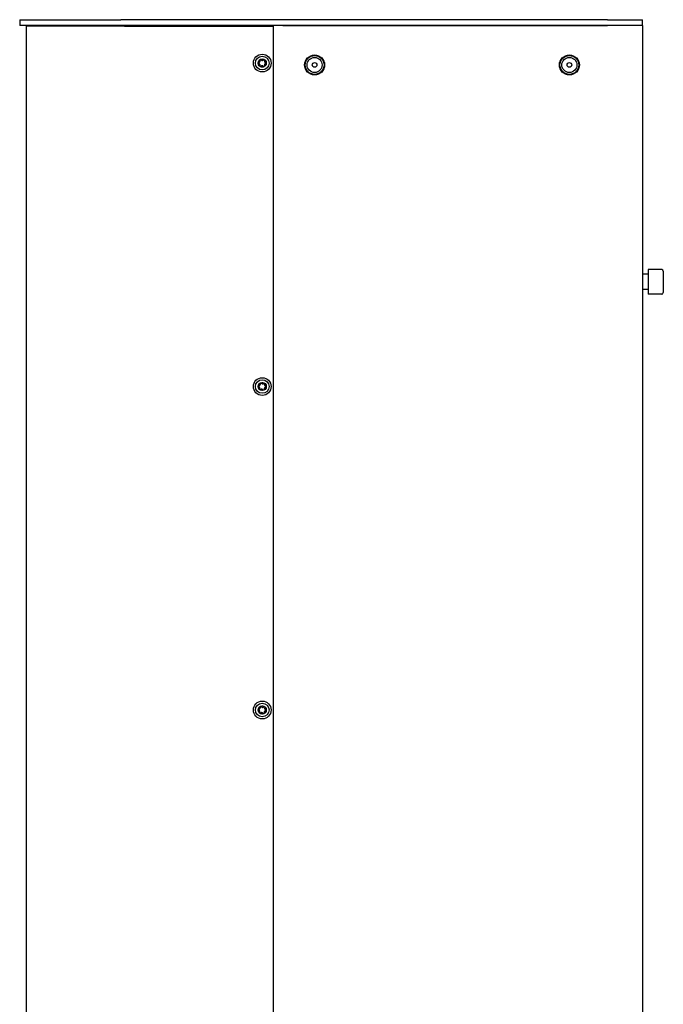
# Model space of a CAD drawing. Extents: x 1246 to 4096, y 1025 to 3267.
# Tile 43 of 44: x 2991 to 3332, y 2242 to 2764. Entities that reach past the tile are written whole.
import ezdxf

# ---------------------------------------------------------------- set-up
doc = ezdxf.new("R2010")
doc.units = 0
doc.layers.add('KF_VIDA_L_LEFT', color=7, linetype='CONTINUOUS')

# ---------------------------------------------------------------- blocks, each defined once
blk = doc.blocks.new('KF_VIDA_L_LEFT')
at = {"layer": 'KF_VIDA_L_LEFT'}
for p, q in [((-330, 1075), (-276.5, 1075)), ((-330, 1075), (-330, 1072)), ((-276.5, 1072), (-330, 1072)), ((-274.5, 1071.5), (-326.5, 1071.5)), ((-326.5, 1071.5), (-326.5, 3.5)), ((-18.5, 1075), (-276.5, 1075)), ((-18.5, 1072), (-276.5, 1072)), ((-274.5, 1071.5), (-195.5, 1071.5)), ((-210, 1072), (-210, 1071.5)), ((-195.5, 3.5), (-195.5, 1071.5)), ((-190.5, 1072), (-18.5, 1072)), ((-18.5, 1075), (0, 1075)), ((0, 1072), (-18.5, 1072)), ((0, 1072), (-18.5, 1072)), ((0, 1072), (0, 1075)), ((0, 1072), (0, 3)), ((2.9, 940), (0, 940)), ((3, 942.5), (3, 929.5)), ((10.2, 942.5), (3, 942.5)), ((11, 941.7), (11, 930.3)), ((2.9, 932), (0, 932)), ((10.2, 929.5), (3, 929.5))]:
    blk.add_line(p, q, dxfattribs=at)
for centre, radius in [((-201.5, 1052), 4.7), ((-201.5, 1052), 3.6), ((-173.75, 1051), 5.3), ((-173.75, 1051), 5), ((-173.75, 1051), 4), ((-38.75, 1051), 5.3), ((-38.75, 1051), 5), ((-38.75, 1051), 4), ((-201.5, 1052), 2.17), ((-173.75, 1051), 1.23), ((-38.75, 1051), 1.23), ((-201.5, 880.5), 4.7), ((-201.5, 880.5), 3.6), ((-201.5, 880.5), 2.17), ((-201.5, 709), 4.7), ((-201.5, 709), 3.6), ((-201.5, 709), 2.17)]:
    blk.add_circle(centre, radius, dxfattribs=at)
for centre, radius, start, end in [((-201.5, 1052), 1.97, 120, 180), ((-201.5, 1052), 1.97, 180, 240), ((-201.5, 1052), 1.97, 60, 120), ((-201.5, 1052), 1.97, 240, 300), ((-201.5, 1052), 1.97, 0, 60), ((-201.5, 1052), 1.97, 300, 0), ((2.9, 940.1), 0.1, 270, 0), ((10.2, 941.7), 0.8, 0, 90), ((2.9, 931.9), 0.1, 0, 90), ((10.2, 930.3), 0.8, 270, 0), ((-201.5, 880.5), 1.97, 111.6218, 171.6218), ((-201.5, 880.5), 1.97, 51.6218, 111.6218), ((-201.5, 880.5), 1.97, 171.6218, 231.6218), ((-201.5, 880.5), 1.97, 231.6218, 291.6218), ((-201.5, 880.5), 1.97, 291.6218, 351.6218), ((-201.5, 880.5), 1.97, 351.6218, 51.6218), ((-201.5, 709), 1.97, 111.6293, 171.6293), ((-201.5, 709), 1.97, 51.6293, 111.6293), ((-201.5, 709), 1.97, 351.6293, 51.6293), ((-201.5, 709), 1.97, 171.6293, 231.6293), ((-201.5, 709), 1.97, 231.6293, 291.6293), ((-201.5, 709), 1.97, 291.6293, 351.6293)]:
    blk.add_arc(centre, radius, start, end, dxfattribs=at)
for points, knots in [([(-203.47, 1052), (-203.47, 1052.06), (-203.46, 1052.12), (-203.41, 1052.23), (-203.37, 1052.28), (-203.28, 1052.35), (-203.23, 1052.37), (-203.17, 1052.38)], [0.0748311, 0.0748311, 0.0748311, 0.0748311, 0.09276978, 0.09276978, 0.11070846, 0.11070846, 0.12860391, 0.12860391, 0.12860391, 0.12860391]), ([(-203.17, 1051.62), (-203.23, 1051.63), (-203.28, 1051.65), (-203.37, 1051.72), (-203.41, 1051.77), (-203.46, 1051.88), (-203.47, 1051.94), (-203.47, 1052)], [0.0210583, 0.0210583, 0.0210583, 0.0210583, 0.03895374, 0.03895374, 0.05689242, 0.05689242, 0.0748311, 0.0748311, 0.0748311, 0.0748311]), ([(-203.17, 1052.38), (-203.12, 1052.4), (-203.07, 1052.41), (-202.97, 1052.46), (-202.91, 1052.5), (-202.81, 1052.6), (-202.77, 1052.65), (-202.7, 1052.77), (-202.67, 1052.84), (-202.64, 1052.97), (-202.64, 1053.04), (-202.64, 1053.15), (-202.65, 1053.2), (-202.67, 1053.26)], [0.0316524, 0.0316524, 0.0316524, 0.0316524, 0.0483408, 0.0483408, 0.0683806, 0.0683806, 0.0884204, 0.0884204, 0.1084603, 0.1084603, 0.1285001, 0.1285001, 0.1451885, 0.1451885, 0.1451885, 0.1451885]), ([(-202.67, 1050.74), (-202.65, 1050.8), (-202.64, 1050.85), (-202.64, 1050.96), (-202.64, 1051.03), (-202.67, 1051.16), (-202.7, 1051.23), (-202.77, 1051.35), (-202.81, 1051.4), (-202.91, 1051.5), (-202.97, 1051.54), (-203.07, 1051.59), (-203.12, 1051.6), (-203.17, 1051.62)], [0.0316524, 0.0316524, 0.0316524, 0.0316524, 0.0483408, 0.0483408, 0.0683806, 0.0683806, 0.0884204, 0.0884204, 0.1084603, 0.1084603, 0.1285001, 0.1285001, 0.1451885, 0.1451885, 0.1451885, 0.1451885]), ([(-202.67, 1053.26), (-202.68, 1053.31), (-202.69, 1053.37), (-202.67, 1053.48), (-202.65, 1053.54), (-202.59, 1053.64), (-202.54, 1053.68), (-202.49, 1053.71)], [0.02105829, 0.02105829, 0.02105829, 0.02105829, 0.03895374, 0.03895374, 0.05689242, 0.05689242, 0.0748311, 0.0748311, 0.0748311, 0.0748311]), ([(-202.49, 1050.29), (-202.54, 1050.32), (-202.59, 1050.36), (-202.65, 1050.46), (-202.67, 1050.52), (-202.69, 1050.63), (-202.68, 1050.69), (-202.67, 1050.74)], [0.0748311, 0.0748311, 0.0748311, 0.0748311, 0.09276978, 0.09276978, 0.11070846, 0.11070846, 0.12860391, 0.12860391, 0.12860391, 0.12860391]), ([(-202.49, 1053.71), (-202.44, 1053.74), (-202.37, 1053.76), (-202.25, 1053.77), (-202.19, 1053.76), (-202.09, 1053.71), (-202.04, 1053.68), (-202, 1053.64)], [0.0748311, 0.0748311, 0.0748311, 0.0748311, 0.09276978, 0.09276978, 0.11070846, 0.11070846, 0.12860391, 0.12860391, 0.12860391, 0.12860391]), ([(-202, 1050.36), (-202.04, 1050.32), (-202.09, 1050.29), (-202.19, 1050.24), (-202.25, 1050.23), (-202.37, 1050.24), (-202.44, 1050.26), (-202.49, 1050.29)], [0.02105829, 0.02105829, 0.02105829, 0.02105829, 0.03895374, 0.03895374, 0.05689242, 0.05689242, 0.0748311, 0.0748311, 0.0748311, 0.0748311]), ([(-202, 1053.64), (-201.97, 1053.6), (-201.93, 1053.57), (-201.83, 1053.5), (-201.77, 1053.47), (-201.64, 1053.43), (-201.57, 1053.42), (-201.43, 1053.42), (-201.36, 1053.43), (-201.23, 1053.47), (-201.17, 1053.5), (-201.07, 1053.57), (-201.03, 1053.6), (-201, 1053.64)], [0.0316524, 0.0316524, 0.0316524, 0.0316524, 0.0483408, 0.0483408, 0.0683806, 0.0683806, 0.0884204, 0.0884204, 0.1084603, 0.1084603, 0.1285001, 0.1285001, 0.1451885, 0.1451885, 0.1451885, 0.1451885]), ([(-201, 1050.36), (-201.03, 1050.4), (-201.07, 1050.43), (-201.17, 1050.5), (-201.23, 1050.53), (-201.36, 1050.57), (-201.43, 1050.58), (-201.57, 1050.58), (-201.64, 1050.57), (-201.77, 1050.53), (-201.83, 1050.5), (-201.93, 1050.43), (-201.97, 1050.4), (-202, 1050.36)], [0.0316524, 0.0316524, 0.0316524, 0.0316524, 0.0483408, 0.0483408, 0.0683806, 0.0683806, 0.0884204, 0.0884204, 0.1084603, 0.1084603, 0.1285001, 0.1285001, 0.1451885, 0.1451885, 0.1451885, 0.1451885]), ([(-201, 1053.64), (-200.96, 1053.68), (-200.91, 1053.71), (-200.81, 1053.76), (-200.75, 1053.77), (-200.63, 1053.76), (-200.56, 1053.74), (-200.51, 1053.71)], [0.02105829, 0.02105829, 0.02105829, 0.02105829, 0.03895374, 0.03895374, 0.05689242, 0.05689242, 0.0748311, 0.0748311, 0.0748311, 0.0748311]), ([(-200.51, 1050.29), (-200.56, 1050.26), (-200.63, 1050.24), (-200.75, 1050.23), (-200.81, 1050.24), (-200.91, 1050.29), (-200.96, 1050.32), (-201, 1050.36)], [0.0748311, 0.0748311, 0.0748311, 0.0748311, 0.09276978, 0.09276978, 0.11070846, 0.11070846, 0.12860391, 0.12860391, 0.12860391, 0.12860391]), ([(-200.51, 1053.71), (-200.46, 1053.68), (-200.41, 1053.64), (-200.35, 1053.54), (-200.33, 1053.48), (-200.31, 1053.37), (-200.32, 1053.31), (-200.33, 1053.26)], [0.0748311, 0.0748311, 0.0748311, 0.0748311, 0.09276978, 0.09276978, 0.11070846, 0.11070846, 0.12860391, 0.12860391, 0.12860391, 0.12860391]), ([(-200.33, 1050.74), (-200.32, 1050.69), (-200.31, 1050.63), (-200.33, 1050.52), (-200.35, 1050.46), (-200.41, 1050.36), (-200.46, 1050.32), (-200.51, 1050.29)], [0.02105829, 0.02105829, 0.02105829, 0.02105829, 0.03895374, 0.03895374, 0.05689242, 0.05689242, 0.0748311, 0.0748311, 0.0748311, 0.0748311]), ([(-200.33, 1053.26), (-200.35, 1053.2), (-200.36, 1053.15), (-200.36, 1053.04), (-200.36, 1052.97), (-200.33, 1052.84), (-200.3, 1052.77), (-200.23, 1052.65), (-200.19, 1052.6), (-200.09, 1052.5), (-200.03, 1052.46), (-199.93, 1052.41), (-199.88, 1052.4), (-199.83, 1052.38)], [0.0316524, 0.0316524, 0.0316524, 0.0316524, 0.0483408, 0.0483408, 0.0683806, 0.0683806, 0.0884204, 0.0884204, 0.1084603, 0.1084603, 0.1285001, 0.1285001, 0.1451885, 0.1451885, 0.1451885, 0.1451885]), ([(-199.83, 1051.62), (-199.88, 1051.6), (-199.93, 1051.59), (-200.03, 1051.54), (-200.09, 1051.5), (-200.19, 1051.4), (-200.23, 1051.35), (-200.3, 1051.23), (-200.33, 1051.16), (-200.36, 1051.03), (-200.36, 1050.96), (-200.36, 1050.85), (-200.35, 1050.8), (-200.33, 1050.74)], [0.0316524, 0.0316524, 0.0316524, 0.0316524, 0.0483408, 0.0483408, 0.0683806, 0.0683806, 0.0884204, 0.0884204, 0.1084603, 0.1084603, 0.1285001, 0.1285001, 0.1451885, 0.1451885, 0.1451885, 0.1451885]), ([(-199.83, 1052.38), (-199.77, 1052.37), (-199.72, 1052.35), (-199.63, 1052.28), (-199.59, 1052.23), (-199.54, 1052.12), (-199.52, 1052.06), (-199.52, 1052)], [0.02105829, 0.02105829, 0.02105829, 0.02105829, 0.03895374, 0.03895374, 0.05689242, 0.05689242, 0.0748311, 0.0748311, 0.0748311, 0.0748311]), ([(-199.52, 1052), (-199.52, 1051.94), (-199.54, 1051.88), (-199.59, 1051.77), (-199.63, 1051.72), (-199.72, 1051.65), (-199.77, 1051.63), (-199.83, 1051.62)], [0.0748311, 0.0748311, 0.0748311, 0.0748311, 0.09276978, 0.09276978, 0.11070846, 0.11070846, 0.12860391, 0.12860391, 0.12860391, 0.12860391]), ([(-202.47, 881.91), (-202.48, 881.97), (-202.48, 882.03), (-202.45, 882.13), (-202.42, 882.19), (-202.34, 882.28), (-202.28, 882.31), (-202.23, 882.34)], [0.02105829, 0.02105829, 0.02105829, 0.02105829, 0.03895374, 0.03895374, 0.05689242, 0.05689242, 0.0748311, 0.0748311, 0.0748311, 0.0748311]), ([(-202.23, 882.34), (-202.17, 882.36), (-202.11, 882.37), (-201.99, 882.36), (-201.93, 882.34), (-201.83, 882.28), (-201.79, 882.24), (-201.76, 882.2)], [0.0748311, 0.0748311, 0.0748311, 0.0748311, 0.09276978, 0.09276978, 0.11070846, 0.11070846, 0.12860391, 0.12860391, 0.12860391, 0.12860391]), ([(-203.21, 880.36), (-203.26, 880.38), (-203.31, 880.42), (-203.39, 880.5), (-203.42, 880.55), (-203.46, 880.67), (-203.46, 880.73), (-203.45, 880.79)], [0.0210583, 0.0210583, 0.0210583, 0.0210583, 0.03895374, 0.03895374, 0.05689242, 0.05689242, 0.0748311, 0.0748311, 0.0748311, 0.0748311]), ([(-203.45, 880.79), (-203.45, 880.85), (-203.42, 880.91), (-203.35, 881.01), (-203.31, 881.05), (-203.21, 881.1), (-203.15, 881.12), (-203.1, 881.12)], [0.0748311, 0.0748311, 0.0748311, 0.0748311, 0.09276978, 0.09276978, 0.11070846, 0.11070846, 0.12860391, 0.12860391, 0.12860391, 0.12860391]), ([(-202.84, 879.43), (-202.82, 879.48), (-202.8, 879.53), (-202.78, 879.64), (-202.77, 879.71), (-202.78, 879.84), (-202.8, 879.91), (-202.85, 880.04), (-202.88, 880.1), (-202.97, 880.21), (-203.02, 880.25), (-203.11, 880.32), (-203.16, 880.34), (-203.21, 880.36)], [0.0316524, 0.0316524, 0.0316524, 0.0316524, 0.0483408, 0.0483408, 0.0683806, 0.0683806, 0.0884204, 0.0884204, 0.1084603, 0.1084603, 0.1285001, 0.1285001, 0.1451885, 0.1451885, 0.1451885, 0.1451885]), ([(-203.1, 881.12), (-203.04, 881.13), (-202.99, 881.14), (-202.89, 881.17), (-202.82, 881.2), (-202.71, 881.28), (-202.66, 881.33), (-202.57, 881.44), (-202.54, 881.5), (-202.49, 881.63), (-202.47, 881.69), (-202.46, 881.81), (-202.47, 881.86), (-202.47, 881.91)], [0.0316524, 0.0316524, 0.0316524, 0.0316524, 0.0483408, 0.0483408, 0.0683806, 0.0683806, 0.0884204, 0.0884204, 0.1084603, 0.1084603, 0.1285001, 0.1285001, 0.1451885, 0.1451885, 0.1451885, 0.1451885]), ([(-202.73, 878.95), (-202.77, 878.99), (-202.81, 879.04), (-202.86, 879.15), (-202.88, 879.21), (-202.88, 879.32), (-202.86, 879.38), (-202.84, 879.43)], [0.0748311, 0.0748311, 0.0748311, 0.0748311, 0.09276978, 0.09276978, 0.11070846, 0.11070846, 0.12860391, 0.12860391, 0.12860391, 0.12860391]), ([(-202.24, 878.95), (-202.28, 878.92), (-202.33, 878.89), (-202.44, 878.86), (-202.5, 878.86), (-202.62, 878.89), (-202.68, 878.91), (-202.73, 878.95)], [0.02105829, 0.02105829, 0.02105829, 0.02105829, 0.03895374, 0.03895374, 0.05689242, 0.05689242, 0.0748311, 0.0748311, 0.0748311, 0.0748311]), ([(-201.24, 878.8), (-201.27, 878.85), (-201.31, 878.89), (-201.39, 878.96), (-201.45, 879), (-201.57, 879.06), (-201.64, 879.08), (-201.77, 879.1), (-201.85, 879.1), (-201.98, 879.08), (-202.05, 879.06), (-202.15, 879.01), (-202.19, 878.98), (-202.24, 878.95)], [0.0316524, 0.0316524, 0.0316524, 0.0316524, 0.0483408, 0.0483408, 0.0683806, 0.0683806, 0.0884204, 0.0884204, 0.1084603, 0.1084603, 0.1285001, 0.1285001, 0.1451885, 0.1451885, 0.1451885, 0.1451885]), ([(-201.76, 882.2), (-201.73, 882.15), (-201.69, 882.11), (-201.61, 882.04), (-201.55, 882), (-201.43, 881.94), (-201.36, 881.92), (-201.23, 881.9), (-201.15, 881.9), (-201.02, 881.92), (-200.95, 881.94), (-200.85, 881.99), (-200.81, 882.02), (-200.76, 882.05)], [0.0316524, 0.0316524, 0.0316524, 0.0316524, 0.0483408, 0.0483408, 0.0683806, 0.0683806, 0.0884204, 0.0884204, 0.1084603, 0.1084603, 0.1285001, 0.1285001, 0.1451885, 0.1451885, 0.1451885, 0.1451885]), ([(-200.77, 878.66), (-200.83, 878.64), (-200.89, 878.63), (-201.01, 878.64), (-201.07, 878.66), (-201.17, 878.72), (-201.21, 878.76), (-201.24, 878.8)], [0.0748311, 0.0748311, 0.0748311, 0.0748311, 0.09276978, 0.09276978, 0.11070846, 0.11070846, 0.12860391, 0.12860391, 0.12860391, 0.12860391]), ([(-200.53, 879.09), (-200.52, 879.03), (-200.52, 878.97), (-200.55, 878.87), (-200.58, 878.81), (-200.66, 878.72), (-200.72, 878.69), (-200.77, 878.66)], [0.02105829, 0.02105829, 0.02105829, 0.02105829, 0.03895374, 0.03895374, 0.05689242, 0.05689242, 0.0748311, 0.0748311, 0.0748311, 0.0748311]), ([(-200.76, 882.05), (-200.72, 882.08), (-200.67, 882.11), (-200.56, 882.14), (-200.5, 882.14), (-200.38, 882.11), (-200.32, 882.09), (-200.27, 882.05)], [0.02105829, 0.02105829, 0.02105829, 0.02105829, 0.03895374, 0.03895374, 0.05689242, 0.05689242, 0.0748311, 0.0748311, 0.0748311, 0.0748311]), ([(-199.9, 879.88), (-199.96, 879.87), (-200.01, 879.86), (-200.11, 879.83), (-200.18, 879.8), (-200.29, 879.72), (-200.34, 879.67), (-200.43, 879.56), (-200.46, 879.5), (-200.51, 879.37), (-200.53, 879.31), (-200.54, 879.19), (-200.53, 879.14), (-200.53, 879.09)], [0.0316524, 0.0316524, 0.0316524, 0.0316524, 0.0483408, 0.0483408, 0.0683806, 0.0683806, 0.0884204, 0.0884204, 0.1084603, 0.1084603, 0.1285001, 0.1285001, 0.1451885, 0.1451885, 0.1451885, 0.1451885]), ([(-200.27, 882.05), (-200.23, 882.01), (-200.19, 881.96), (-200.14, 881.85), (-200.12, 881.79), (-200.12, 881.68), (-200.14, 881.62), (-200.16, 881.57)], [0.0748311, 0.0748311, 0.0748311, 0.0748311, 0.09276978, 0.09276978, 0.11070846, 0.11070846, 0.12860391, 0.12860391, 0.12860391, 0.12860391]), ([(-200.16, 881.57), (-200.18, 881.52), (-200.2, 881.47), (-200.22, 881.36), (-200.23, 881.29), (-200.22, 881.16), (-200.2, 881.09), (-200.15, 880.96), (-200.12, 880.9), (-200.03, 880.79), (-199.98, 880.75), (-199.89, 880.68), (-199.84, 880.66), (-199.79, 880.64)], [0.0316524, 0.0316524, 0.0316524, 0.0316524, 0.0483408, 0.0483408, 0.0683806, 0.0683806, 0.0884204, 0.0884204, 0.1084603, 0.1084603, 0.1285001, 0.1285001, 0.1451885, 0.1451885, 0.1451885, 0.1451885]), ([(-199.55, 880.21), (-199.55, 880.15), (-199.58, 880.09), (-199.65, 879.99), (-199.69, 879.95), (-199.79, 879.9), (-199.85, 879.88), (-199.9, 879.88)], [0.0748311, 0.0748311, 0.0748311, 0.0748311, 0.09276978, 0.09276978, 0.11070846, 0.11070846, 0.12860391, 0.12860391, 0.12860391, 0.12860391]), ([(-199.79, 880.64), (-199.74, 880.62), (-199.69, 880.58), (-199.61, 880.5), (-199.58, 880.45), (-199.54, 880.33), (-199.54, 880.27), (-199.55, 880.21)], [0.02105829, 0.02105829, 0.02105829, 0.02105829, 0.03895374, 0.03895374, 0.05689242, 0.05689242, 0.0748311, 0.0748311, 0.0748311, 0.0748311]), ([(-203.1, 709.62), (-203.04, 709.63), (-202.99, 709.64), (-202.89, 709.67), (-202.82, 709.7), (-202.71, 709.78), (-202.66, 709.83), (-202.57, 709.94), (-202.54, 710), (-202.49, 710.13), (-202.47, 710.19), (-202.46, 710.31), (-202.47, 710.36), (-202.47, 710.41)], [0.0316524, 0.0316524, 0.0316524, 0.0316524, 0.0483408, 0.0483408, 0.0683806, 0.0683806, 0.0884204, 0.0884204, 0.1084603, 0.1084603, 0.1285001, 0.1285001, 0.1451885, 0.1451885, 0.1451885, 0.1451885]), ([(-202.47, 710.41), (-202.48, 710.47), (-202.48, 710.53), (-202.45, 710.63), (-202.42, 710.69), (-202.34, 710.78), (-202.28, 710.81), (-202.23, 710.84)], [0.02105829, 0.02105829, 0.02105829, 0.02105829, 0.03895374, 0.03895374, 0.05689242, 0.05689242, 0.0748311, 0.0748311, 0.0748311, 0.0748311]), ([(-202.23, 710.84), (-202.17, 710.86), (-202.11, 710.87), (-201.99, 710.86), (-201.93, 710.84), (-201.83, 710.78), (-201.79, 710.74), (-201.76, 710.7)], [0.0748311, 0.0748311, 0.0748311, 0.0748311, 0.09276978, 0.09276978, 0.11070846, 0.11070846, 0.12860391, 0.12860391, 0.12860391, 0.12860391]), ([(-201.76, 710.7), (-201.73, 710.65), (-201.69, 710.61), (-201.61, 710.54), (-201.55, 710.5), (-201.43, 710.44), (-201.36, 710.42), (-201.23, 710.4), (-201.15, 710.4), (-201.02, 710.42), (-200.95, 710.44), (-200.85, 710.49), (-200.81, 710.52), (-200.76, 710.55)], [0.0316524, 0.0316524, 0.0316524, 0.0316524, 0.0483408, 0.0483408, 0.0683806, 0.0683806, 0.0884204, 0.0884204, 0.1084603, 0.1084603, 0.1285001, 0.1285001, 0.1451885, 0.1451885, 0.1451885, 0.1451885]), ([(-200.76, 710.55), (-200.72, 710.58), (-200.67, 710.61), (-200.56, 710.64), (-200.5, 710.64), (-200.38, 710.61), (-200.32, 710.59), (-200.27, 710.55)], [0.02105829, 0.02105829, 0.02105829, 0.02105829, 0.03895374, 0.03895374, 0.05689242, 0.05689242, 0.0748311, 0.0748311, 0.0748311, 0.0748311]), ([(-200.27, 710.55), (-200.23, 710.51), (-200.19, 710.46), (-200.14, 710.35), (-200.12, 710.29), (-200.12, 710.18), (-200.14, 710.12), (-200.16, 710.07)], [0.0748311, 0.0748311, 0.0748311, 0.0748311, 0.09276978, 0.09276978, 0.11070846, 0.11070846, 0.12860391, 0.12860391, 0.12860391, 0.12860391]), ([(-200.16, 710.07), (-200.18, 710.02), (-200.2, 709.97), (-200.22, 709.86), (-200.23, 709.79), (-200.22, 709.66), (-200.2, 709.59), (-200.15, 709.46), (-200.12, 709.4), (-200.03, 709.29), (-199.98, 709.25), (-199.89, 709.18), (-199.84, 709.16), (-199.79, 709.14)], [0.0316524, 0.0316524, 0.0316524, 0.0316524, 0.0483408, 0.0483408, 0.0683806, 0.0683806, 0.0884204, 0.0884204, 0.1084603, 0.1084603, 0.1285001, 0.1285001, 0.1451885, 0.1451885, 0.1451885, 0.1451885]), ([(-203.21, 708.86), (-203.26, 708.88), (-203.31, 708.92), (-203.39, 709), (-203.42, 709.05), (-203.46, 709.16), (-203.46, 709.23), (-203.45, 709.29)], [0.0210583, 0.0210583, 0.0210583, 0.0210583, 0.03895374, 0.03895374, 0.05689242, 0.05689242, 0.0748311, 0.0748311, 0.0748311, 0.0748311]), ([(-203.45, 709.29), (-203.45, 709.35), (-203.42, 709.41), (-203.35, 709.51), (-203.31, 709.55), (-203.21, 709.6), (-203.15, 709.62), (-203.1, 709.62)], [0.0748311, 0.0748311, 0.0748311, 0.0748311, 0.09276978, 0.09276978, 0.11070846, 0.11070846, 0.12860391, 0.12860391, 0.12860391, 0.12860391]), ([(-202.84, 707.93), (-202.82, 707.98), (-202.8, 708.03), (-202.78, 708.14), (-202.77, 708.21), (-202.78, 708.34), (-202.8, 708.41), (-202.85, 708.54), (-202.88, 708.6), (-202.97, 708.71), (-203.02, 708.75), (-203.11, 708.82), (-203.16, 708.84), (-203.21, 708.86)], [0.0316524, 0.0316524, 0.0316524, 0.0316524, 0.0483408, 0.0483408, 0.0683806, 0.0683806, 0.0884204, 0.0884204, 0.1084603, 0.1084603, 0.1285001, 0.1285001, 0.1451885, 0.1451885, 0.1451885, 0.1451885]), ([(-202.73, 707.45), (-202.77, 707.49), (-202.81, 707.54), (-202.86, 707.65), (-202.88, 707.71), (-202.88, 707.82), (-202.86, 707.88), (-202.84, 707.93)], [0.0748311, 0.0748311, 0.0748311, 0.0748311, 0.09276978, 0.09276978, 0.11070846, 0.11070846, 0.12860391, 0.12860391, 0.12860391, 0.12860391]), ([(-202.24, 707.45), (-202.28, 707.42), (-202.33, 707.39), (-202.44, 707.36), (-202.5, 707.36), (-202.62, 707.39), (-202.68, 707.41), (-202.73, 707.45)], [0.02105829, 0.02105829, 0.02105829, 0.02105829, 0.03895374, 0.03895374, 0.05689242, 0.05689242, 0.0748311, 0.0748311, 0.0748311, 0.0748311]), ([(-201.24, 707.3), (-201.27, 707.35), (-201.31, 707.39), (-201.39, 707.46), (-201.45, 707.5), (-201.57, 707.56), (-201.64, 707.58), (-201.77, 707.6), (-201.85, 707.6), (-201.98, 707.58), (-202.05, 707.56), (-202.15, 707.51), (-202.19, 707.48), (-202.24, 707.45)], [0.0316524, 0.0316524, 0.0316524, 0.0316524, 0.0483408, 0.0483408, 0.0683806, 0.0683806, 0.0884204, 0.0884204, 0.1084603, 0.1084603, 0.1285001, 0.1285001, 0.1451885, 0.1451885, 0.1451885, 0.1451885]), ([(-200.77, 707.16), (-200.83, 707.14), (-200.89, 707.13), (-201.01, 707.14), (-201.07, 707.16), (-201.17, 707.22), (-201.21, 707.26), (-201.24, 707.3)], [0.0748311, 0.0748311, 0.0748311, 0.0748311, 0.09276978, 0.09276978, 0.11070846, 0.11070846, 0.12860391, 0.12860391, 0.12860391, 0.12860391]), ([(-200.53, 707.59), (-200.52, 707.53), (-200.52, 707.47), (-200.55, 707.37), (-200.58, 707.31), (-200.66, 707.22), (-200.72, 707.19), (-200.77, 707.16)], [0.02105829, 0.02105829, 0.02105829, 0.02105829, 0.03895374, 0.03895374, 0.05689242, 0.05689242, 0.0748311, 0.0748311, 0.0748311, 0.0748311]), ([(-199.9, 708.38), (-199.96, 708.37), (-200.01, 708.36), (-200.11, 708.33), (-200.18, 708.3), (-200.29, 708.22), (-200.34, 708.17), (-200.43, 708.06), (-200.46, 708), (-200.51, 707.87), (-200.53, 707.81), (-200.54, 707.69), (-200.53, 707.64), (-200.53, 707.59)], [0.0316524, 0.0316524, 0.0316524, 0.0316524, 0.0483408, 0.0483408, 0.0683806, 0.0683806, 0.0884204, 0.0884204, 0.1084603, 0.1084603, 0.1285001, 0.1285001, 0.1451885, 0.1451885, 0.1451885, 0.1451885]), ([(-199.55, 708.71), (-199.55, 708.65), (-199.58, 708.59), (-199.65, 708.49), (-199.69, 708.45), (-199.79, 708.4), (-199.85, 708.38), (-199.9, 708.38)], [0.0748311, 0.0748311, 0.0748311, 0.0748311, 0.09276978, 0.09276978, 0.11070846, 0.11070846, 0.12860391, 0.12860391, 0.12860391, 0.12860391]), ([(-199.79, 709.14), (-199.74, 709.12), (-199.69, 709.08), (-199.61, 709), (-199.58, 708.95), (-199.54, 708.84), (-199.54, 708.77), (-199.55, 708.71)], [0.02105829, 0.02105829, 0.02105829, 0.02105829, 0.03895374, 0.03895374, 0.05689242, 0.05689242, 0.0748311, 0.0748311, 0.0748311, 0.0748311])]:
    blk.add_open_spline(points, degree=3, knots=knots, dxfattribs=at)

msp = doc.modelspace()

# ---------------------------------------------------------------- block references
at = {"layer": 'KF_VIDA_L_LEFT'}
msp.add_blockref('KF_VIDA_L_LEFT', (3320.66, 1689.21), dxfattribs=at)

doc.saveas('drawing.dxf')
